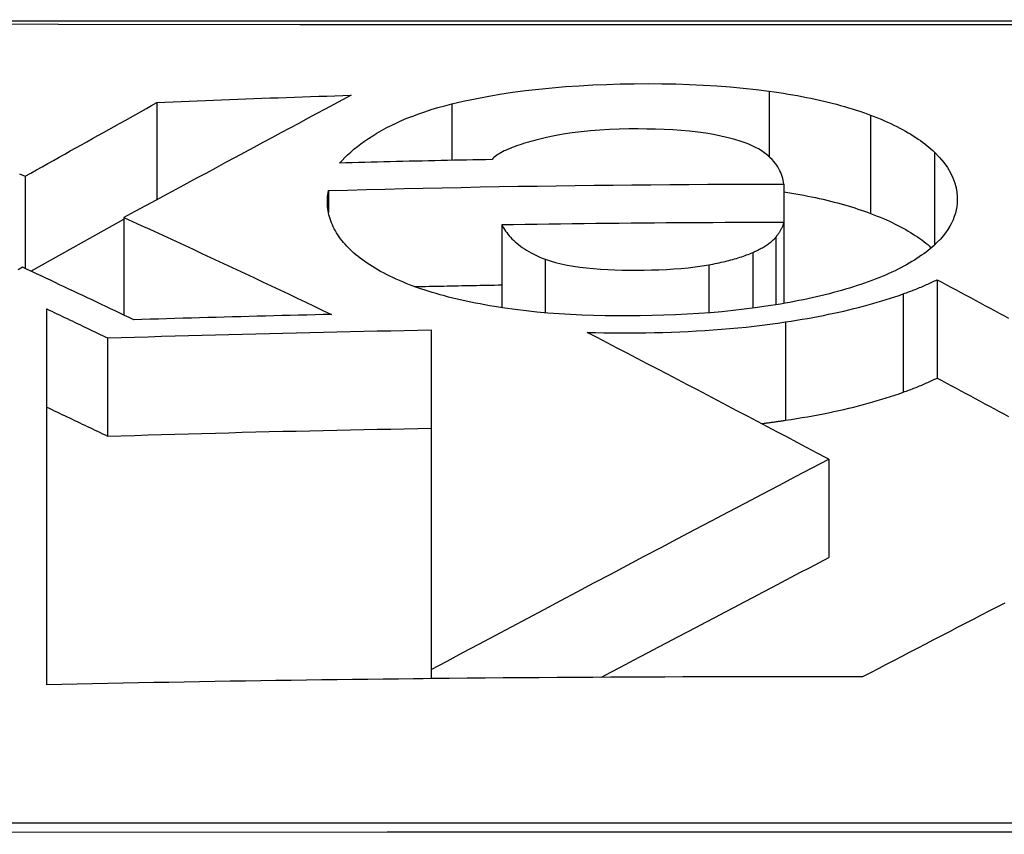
# Model space of a CAD drawing. Header units: inches. Extents: x 23 to 567, y 61 to 264.
# Tile 57 of 256: x 24.722 to 24.8056, y 261.2229 to 261.292. Entities that reach past the tile are written whole.
import ezdxf

# ---------------------------------------------------------------- set-up
doc = ezdxf.new("R2010")
doc.units = ezdxf.units.IN
doc.header["$MEASUREMENT"] = 0
doc.layers.add('Visible Edges(ANSI)', color=7, linetype='Continuous', lineweight=25)
doc.layers.add('Visible Tangent Edges(ANSI)', color=7, linetype='Continuous', lineweight=25)

msp = doc.modelspace()

# ---------------------------------------------------------------- linework, layer by layer
at = {"layer": 'Visible Edges(ANSI)'}
for p, q in [((24.733676, 261.284964), (24.733676, 261.276726)), ((24.722491, 261.278714), (24.722491, 261.270891)), ((24.748223, 261.277503), (24.748223, 261.275628)), ((24.786853, 261.278048), (24.786853, 261.274785)), ((24.72298, 261.270664), (24.73088, 261.275075)), ((24.73088, 261.275219), (24.73088, 261.26693)), ((24.786853, 261.274785), (24.786853, 261.267926)), ((24.762929, 261.274587), (24.762929, 261.267562)), ((24.799852, 261.269935), (24.799852, 261.261593)), ((24.72433, 261.235581), (24.72433, 261.267459)), ((24.756947, 261.265672), (24.756947, 261.236875)), ((24.729495, 261.264994), (24.729495, 261.256663)), ((24.790667, 261.254707), (24.79051, 261.25479)), ((24.790667, 261.254707), (24.790667, 261.246365)), ((24.756947, 261.236875), (24.756947, 261.236094)), ((24.756258, 261.236087), (24.755454, 261.236079)), ((24.756947, 261.236095), (24.756258, 261.236087))]:
    msp.add_line(p, q, dxfattribs=at)
at = {"layer": 'Visible Edges(ANSI)', "flags": 128}
for points in [[(24.821837, 261.291862), (24.804388, 261.291858), (24.786875, 261.291857), (24.769361, 261.291858), (24.751912, 261.291862), (24.734589, 261.291868), (24.717452, 261.291877), (24.700483, 261.291887), (24.683663, 261.2919), (24.667049, 261.291914), (24.650706, 261.291929), (24.634693, 261.291944), (24.619069, 261.291961), (24.603891, 261.291978), (24.589204, 261.291994)], [(24.758683, 261.284849), (24.759661, 261.28508), (24.760666, 261.285294), (24.761697, 261.285491), (24.762755, 261.285671), (24.763838, 261.285835), (24.764942, 261.285982), (24.76606, 261.286111), (24.767191, 261.286223), (24.768333, 261.286318), (24.769485, 261.286397), (24.770645, 261.286461), (24.771812, 261.28651), (24.772982, 261.286545), (24.774158, 261.286565), (24.775335, 261.286572), (24.776509, 261.286565), (24.77768, 261.286543), (24.778847, 261.286506), (24.780007, 261.286453), (24.781155, 261.286383), (24.782291, 261.286297), (24.783412, 261.286193), (24.784519, 261.286071), (24.78561, 261.285931)], [(24.78561, 261.285931), (24.786018, 261.285873), (24.786422, 261.285813), (24.786823, 261.285751), (24.787219, 261.285686), (24.787612, 261.285619), (24.788001, 261.28555), (24.788386, 261.285478), (24.788767, 261.285404), (24.789144, 261.285327), (24.789516, 261.285248), (24.789885, 261.285167), (24.790249, 261.285083), (24.790609, 261.284996), (24.790964, 261.284907), (24.791314, 261.284816), (24.791659, 261.284723), (24.791997, 261.284627), (24.79233, 261.284529), (24.792657, 261.28443), (24.792979, 261.284328), (24.793294, 261.284224), (24.793604, 261.284118), (24.793908, 261.28401), (24.794206, 261.2839)], [(24.722491, 261.278714), (24.722977, 261.278985), (24.72346, 261.279255), (24.723943, 261.279525), (24.724423, 261.279793), (24.724902, 261.280061), (24.725379, 261.280327), (24.725855, 261.280593), (24.726329, 261.280858), (24.726801, 261.281122), (24.727272, 261.281385), (24.72774, 261.281647), (24.728208, 261.281908), (24.728673, 261.282168), (24.729137, 261.282427), (24.729598, 261.282685), (24.730059, 261.282942), (24.730517, 261.283198), (24.730974, 261.283454), (24.731429, 261.283708), (24.731882, 261.283961), (24.732333, 261.284213), (24.732782, 261.284465), (24.73323, 261.284715), (24.733676, 261.284964)], [(24.750143, 261.285585), (24.749409, 261.285191), (24.748674, 261.284796), (24.747936, 261.2844), (24.747196, 261.284002), (24.746452, 261.283602), (24.745704, 261.2832), (24.744952, 261.282796), (24.744195, 261.282389), (24.743431, 261.281978), (24.742662, 261.281564), (24.741885, 261.281146), (24.741101, 261.280724), (24.740309, 261.280298), (24.739508, 261.279867), (24.738697, 261.27943), (24.737877, 261.278988), (24.737045, 261.278541), (24.736203, 261.278087), (24.735349, 261.277627), (24.734482, 261.27716), (24.733603, 261.276686), (24.73271, 261.276205), (24.731802, 261.275716), (24.73088, 261.275219)], [(24.733676, 261.284964), (24.734361, 261.284994), (24.735047, 261.285024), (24.735732, 261.285053), (24.736418, 261.285082), (24.737103, 261.285111), (24.737789, 261.285139), (24.738474, 261.285167), (24.73916, 261.285194), (24.739846, 261.285221), (24.740532, 261.285248), (24.741218, 261.285275), (24.741904, 261.285301), (24.74259, 261.285326), (24.743277, 261.285352), (24.743963, 261.285377), (24.74465, 261.285401), (24.745336, 261.285425), (24.746023, 261.285449), (24.74671, 261.285473), (24.747397, 261.285496), (24.748083, 261.285519), (24.74877, 261.285541), (24.749456, 261.285563), (24.750143, 261.285585)], [(24.749155, 261.279824), (24.749376, 261.280061), (24.74961, 261.280298), (24.749856, 261.280534), (24.750116, 261.28077), (24.75039, 261.281005), (24.750677, 261.281238), (24.75098, 261.28147), (24.751297, 261.2817), (24.751629, 261.281927), (24.751977, 261.282152), (24.752341, 261.282375), (24.752722, 261.282594), (24.75312, 261.282809), (24.753535, 261.283021), (24.753968, 261.283228), (24.754419, 261.283432), (24.754888, 261.28363), (24.755375, 261.283822), (24.755879, 261.284009), (24.756402, 261.28419), (24.756943, 261.284365), (24.757504, 261.284533), (24.758084, 261.284695), (24.758683, 261.284849)], [(24.794206, 261.2839), (24.79451, 261.283783), (24.794806, 261.283666), (24.795095, 261.283546), (24.795377, 261.283426), (24.795653, 261.283303), (24.795921, 261.28318), (24.796183, 261.283055), (24.796437, 261.282929), (24.796685, 261.282801), (24.796927, 261.282672), (24.797162, 261.282542), (24.79739, 261.28241), (24.797612, 261.282278), (24.797827, 261.282144), (24.798036, 261.282009), (24.798239, 261.281872), (24.798436, 261.281735), (24.798626, 261.281596), (24.79881, 261.281457), (24.798989, 261.281316), (24.799161, 261.281174), (24.799328, 261.281031), (24.799488, 261.280888), (24.799643, 261.280743)], [(24.783228, 261.281667), (24.782693, 261.281834), (24.782122, 261.281986), (24.781517, 261.282125), (24.780883, 261.282248), (24.780227, 261.282355), (24.779551, 261.282448), (24.778859, 261.282525), (24.778152, 261.282589), (24.777432, 261.28264), (24.776702, 261.282678), (24.775966, 261.282705), (24.775226, 261.282721), (24.774485, 261.282727), (24.773717, 261.282724), (24.772891, 261.282708), (24.772071, 261.282678), (24.771258, 261.282632), (24.770454, 261.28257), (24.769661, 261.28249), (24.768885, 261.282393), (24.768135, 261.28228), (24.76741, 261.282151), (24.76671, 261.282004), (24.766036, 261.281842)], [(24.766036, 261.281842), (24.765821, 261.281785), (24.765606, 261.281727), (24.765394, 261.281668), (24.765184, 261.281608), (24.764977, 261.281546), (24.764772, 261.281483), (24.764571, 261.281418), (24.764374, 261.281353), (24.764182, 261.281286), (24.763994, 261.281217), (24.763812, 261.281148), (24.763635, 261.281077), (24.763464, 261.281005), (24.7633, 261.280932), (24.763142, 261.280858), (24.762992, 261.280782), (24.762849, 261.280705), (24.762715, 261.280627), (24.762588, 261.280547), (24.762471, 261.280466), (24.762363, 261.280384), (24.762265, 261.280301), (24.762178, 261.280216), (24.762101, 261.28013)], [(24.786853, 261.278048), (24.786829, 261.27821), (24.786799, 261.278372), (24.78676, 261.278535), (24.786714, 261.278698), (24.78666, 261.278861), (24.786596, 261.279023), (24.786524, 261.279184), (24.786441, 261.279344), (24.786349, 261.279504), (24.786245, 261.279662), (24.78613, 261.279821), (24.786001, 261.279978), (24.78586, 261.280135), (24.785704, 261.280289), (24.785533, 261.280442), (24.785347, 261.280593), (24.785145, 261.280741), (24.784926, 261.280886), (24.78469, 261.281027), (24.784436, 261.281164), (24.784164, 261.281297), (24.783872, 261.281425), (24.78356, 261.281549), (24.783228, 261.281667)], [(24.799643, 261.280743), (24.800061, 261.280316), (24.800423, 261.279884), (24.800732, 261.279449), (24.800989, 261.27901), (24.801196, 261.278569), (24.80135, 261.27814), (24.801455, 261.277734), (24.80152, 261.277356), (24.801552, 261.277008), (24.801559, 261.276697), (24.801547, 261.276413), (24.801517, 261.276132), (24.801468, 261.275851), (24.8014, 261.275571), (24.801312, 261.275293), (24.801205, 261.275016), (24.801078, 261.27474), (24.80093, 261.274466), (24.800761, 261.274193), (24.800571, 261.273921), (24.800359, 261.273651), (24.800126, 261.273382), (24.79987, 261.273115), (24.799591, 261.27285)], [(24.762101, 261.28013), (24.761561, 261.28012), (24.76102, 261.280109), (24.760481, 261.280098), (24.759941, 261.280087), (24.759401, 261.280076), (24.758861, 261.280065), (24.758321, 261.280053), (24.757782, 261.280041), (24.757242, 261.280029), (24.756703, 261.280017), (24.756163, 261.280005), (24.755624, 261.279992), (24.755085, 261.279979), (24.754545, 261.279966), (24.754006, 261.279953), (24.753467, 261.279939), (24.752928, 261.279925), (24.752389, 261.279912), (24.75185, 261.279897), (24.751311, 261.279883), (24.750772, 261.279868), (24.750233, 261.279854), (24.749694, 261.279839), (24.749155, 261.279824)], [(24.722027, 261.27893), (24.722491, 261.278714)], [(24.749259, 261.273404), (24.749138, 261.27357), (24.749024, 261.273738), (24.748917, 261.273905), (24.748817, 261.274073), (24.748725, 261.274242), (24.748639, 261.27441), (24.74856, 261.274579), (24.748488, 261.274749), (24.748423, 261.274919), (24.748364, 261.275089), (24.748313, 261.275259), (24.748267, 261.27543), (24.748229, 261.275601), (24.748197, 261.275772), (24.748171, 261.275944), (24.748152, 261.276116), (24.748139, 261.276288), (24.748132, 261.276461), (24.748132, 261.276634), (24.748138, 261.276807), (24.74815, 261.276981), (24.748168, 261.277155), (24.748193, 261.277329), (24.748223, 261.277503)], [(24.748223, 261.277503), (24.749832, 261.277547), (24.751441, 261.277589), (24.75305, 261.277629), (24.75466, 261.277667), (24.75627, 261.277704), (24.75788, 261.277738), (24.759489, 261.277771), (24.761098, 261.277803), (24.762707, 261.277832), (24.764316, 261.277859), (24.765925, 261.277885), (24.767534, 261.277908), (24.769144, 261.27793), (24.770753, 261.27795), (24.772363, 261.277969), (24.773973, 261.277985), (24.775583, 261.277999), (24.777194, 261.278012), (24.778804, 261.278022), (24.780414, 261.278031), (24.782023, 261.278038), (24.783633, 261.278043), (24.785243, 261.278046), (24.786853, 261.278048)], [(24.786853, 261.277403), (24.787199, 261.277347), (24.787542, 261.277289), (24.787881, 261.277229), (24.788218, 261.277167), (24.788552, 261.277104), (24.788883, 261.277038), (24.78921, 261.276971), (24.789535, 261.276902), (24.789856, 261.276831), (24.790174, 261.276758), (24.790489, 261.276683), (24.790801, 261.276606), (24.791108, 261.276528), (24.791412, 261.276448), (24.791711, 261.276366), (24.792006, 261.276282), (24.792296, 261.276197), (24.792582, 261.276111), (24.792864, 261.276022), (24.793141, 261.275933), (24.793414, 261.275841), (24.793682, 261.275748), (24.793946, 261.275654), (24.794206, 261.275557)], [(24.73088, 261.275219), (24.731615, 261.274884), (24.73235, 261.274548), (24.733085, 261.274211), (24.73382, 261.273873), (24.734555, 261.273534), (24.735291, 261.273195), (24.736026, 261.272855), (24.736762, 261.272514), (24.737497, 261.272172), (24.738232, 261.27183), (24.738967, 261.271487), (24.739702, 261.271144), (24.740437, 261.2708), (24.741171, 261.270456), (24.741905, 261.270111), (24.742638, 261.269765), (24.743371, 261.269419), (24.744104, 261.269073), (24.744836, 261.268727), (24.745567, 261.26838), (24.746298, 261.268033), (24.747028, 261.267685), (24.747758, 261.267337), (24.748486, 261.26699)], [(24.786853, 261.274785), (24.785856, 261.274785), (24.784859, 261.274784), (24.783861, 261.274782), (24.782864, 261.274779), (24.781867, 261.274776), (24.78087, 261.274772), (24.779874, 261.274767), (24.778877, 261.274762), (24.77788, 261.274756), (24.776884, 261.27475), (24.775887, 261.274742), (24.77489, 261.274734), (24.773894, 261.274726), (24.772897, 261.274716), (24.7719, 261.274706), (24.770903, 261.274696), (24.769906, 261.274684), (24.768909, 261.274672), (24.767912, 261.27466), (24.766915, 261.274646), (24.765918, 261.274632), (24.764922, 261.274618), (24.763925, 261.274603), (24.762929, 261.274587)], [(24.78618, 261.273553), (24.78622, 261.273602), (24.78626, 261.273652), (24.786299, 261.273702), (24.786338, 261.273753), (24.786375, 261.273803), (24.786412, 261.273854), (24.786448, 261.273905), (24.786483, 261.273957), (24.786516, 261.274008), (24.786549, 261.27406), (24.78658, 261.274112), (24.78661, 261.274164), (24.786639, 261.274216), (24.786667, 261.274268), (24.786693, 261.27432), (24.786717, 261.274372), (24.78674, 261.274424), (24.786761, 261.274476), (24.786781, 261.274527), (24.786799, 261.274579), (24.786815, 261.274631), (24.78683, 261.274683), (24.786842, 261.274734), (24.786853, 261.274785)], [(24.794206, 261.275557), (24.794488, 261.27545), (24.794763, 261.275341), (24.795033, 261.27523), (24.795296, 261.275119), (24.795553, 261.275006), (24.795805, 261.274892), (24.79605, 261.274777), (24.79629, 261.27466), (24.796524, 261.274543), (24.796752, 261.274424), (24.796974, 261.274304), (24.797191, 261.274183), (24.797402, 261.274061), (24.797608, 261.273938), (24.797808, 261.273814), (24.798002, 261.273689), (24.798192, 261.273563), (24.798375, 261.273436), (24.798554, 261.273308), (24.798727, 261.273179), (24.798895, 261.273049), (24.799058, 261.272918), (24.799216, 261.272786), (24.799369, 261.272653)], [(24.762929, 261.274587), (24.763001, 261.274456), (24.763079, 261.274325), (24.763162, 261.274194), (24.763251, 261.274063), (24.763346, 261.273932), (24.763447, 261.273802), (24.763555, 261.273672), (24.763669, 261.273542), (24.763789, 261.273414), (24.763917, 261.273286), (24.764052, 261.27316), (24.764194, 261.273035), (24.764344, 261.272911), (24.764502, 261.27279), (24.764668, 261.27267), (24.764842, 261.272551), (24.765026, 261.272434), (24.76522, 261.272319), (24.765424, 261.272206), (24.765638, 261.272095), (24.765863, 261.271987), (24.7661, 261.271881), (24.766347, 261.271778), (24.766606, 261.271678)], [(24.75397, 261.269986), (24.753692, 261.270115), (24.753421, 261.270245), (24.753157, 261.270377), (24.752901, 261.270509), (24.752653, 261.270643), (24.752411, 261.270779), (24.752178, 261.270915), (24.751951, 261.271053), (24.751731, 261.271191), (24.751519, 261.271331), (24.751314, 261.271472), (24.751115, 261.271615), (24.750924, 261.271758), (24.750739, 261.271902), (24.750562, 261.272048), (24.750391, 261.272194), (24.750226, 261.272342), (24.750069, 261.272491), (24.749918, 261.27264), (24.749773, 261.272791), (24.749635, 261.272943), (24.749503, 261.273095), (24.749378, 261.273249), (24.749259, 261.273404)], [(24.784212, 261.272245), (24.784323, 261.272295), (24.784431, 261.272345), (24.784538, 261.272396), (24.784641, 261.272447), (24.784743, 261.272498), (24.784842, 261.27255), (24.784939, 261.272602), (24.785033, 261.272655), (24.785125, 261.272708), (24.785214, 261.272761), (24.7853, 261.272815), (24.785384, 261.272869), (24.785466, 261.272924), (24.785545, 261.272979), (24.785621, 261.273034), (24.785694, 261.27309), (24.785765, 261.273146), (24.785832, 261.273203), (24.785897, 261.27326), (24.78596, 261.273318), (24.786019, 261.273376), (24.786076, 261.273435), (24.786129, 261.273493), (24.78618, 261.273553)], [(24.780484, 261.271201), (24.780663, 261.271234), (24.780841, 261.271268), (24.781017, 261.271304), (24.781192, 261.271339), (24.781364, 261.271376), (24.781535, 261.271414), (24.781705, 261.271452), (24.781872, 261.271492), (24.782037, 261.271532), (24.7822, 261.271573), (24.782361, 261.271615), (24.78252, 261.271658), (24.782676, 261.271702), (24.782831, 261.271747), (24.782982, 261.271793), (24.78313, 261.27184), (24.783276, 261.271887), (24.783419, 261.271936), (24.783559, 261.271985), (24.783695, 261.272035), (24.783829, 261.272086), (24.78396, 261.272139), (24.784087, 261.272192), (24.784212, 261.272245)], [(24.799591, 261.27285), (24.799431, 261.272707), (24.799264, 261.272565), (24.799092, 261.272424), (24.798913, 261.272284), (24.798729, 261.272145), (24.798538, 261.272007), (24.798341, 261.271871), (24.798138, 261.271736), (24.797929, 261.271602), (24.797713, 261.271469), (24.797491, 261.271338), (24.797263, 261.271208), (24.797028, 261.271079), (24.796786, 261.270952), (24.796538, 261.270825), (24.796283, 261.2707), (24.796022, 261.270577), (24.795754, 261.270455), (24.795478, 261.270334), (24.795196, 261.270214), (24.794908, 261.270096), (24.794612, 261.26998), (24.794309, 261.269865), (24.793999, 261.269751)], [(24.766606, 261.271678), (24.767026, 261.271535), (24.767479, 261.271403), (24.767965, 261.271283), (24.768476, 261.271177), (24.769008, 261.271085), (24.769559, 261.271005), (24.770128, 261.270937), (24.770712, 261.27088), (24.77131, 261.270835), (24.771915, 261.2708), (24.772526, 261.270774), (24.77314, 261.270757), (24.773757, 261.270749), (24.774373, 261.270747), (24.775001, 261.270753), (24.775632, 261.270765), (24.776262, 261.270785), (24.776889, 261.270813), (24.777513, 261.270851), (24.778131, 261.270898), (24.778739, 261.270955), (24.779336, 261.271025), (24.779919, 261.271106), (24.780484, 261.271201)], [(24.722284, 261.270988), (24.721909, 261.270781)], [(24.731708, 261.266534), (24.731316, 261.266722), (24.730924, 261.266909), (24.730532, 261.267096), (24.73014, 261.267283), (24.729748, 261.26747), (24.729356, 261.267657), (24.728963, 261.267844), (24.728571, 261.26803), (24.728178, 261.268217), (24.727785, 261.268403), (24.727393, 261.268589), (24.727, 261.268774), (24.726607, 261.26896), (24.726214, 261.269145), (24.725821, 261.269331), (24.725428, 261.269516), (24.725035, 261.2697), (24.724642, 261.269885), (24.724249, 261.270069), (24.723856, 261.270254), (24.723463, 261.270438), (24.72307, 261.270621), (24.722677, 261.270805), (24.722284, 261.270988)], [(24.762308, 261.267661), (24.761896, 261.267731), (24.761489, 261.267804), (24.761086, 261.267879), (24.76069, 261.267956), (24.760298, 261.268036), (24.759911, 261.268118), (24.75953, 261.268202), (24.759154, 261.268289), (24.758784, 261.268378), (24.758419, 261.268469), (24.758059, 261.268563), (24.757705, 261.26866), (24.757357, 261.268759), (24.757014, 261.26886), (24.756678, 261.268963), (24.756349, 261.269069), (24.756028, 261.269177), (24.755713, 261.269286), (24.755405, 261.269398), (24.755105, 261.269511), (24.754811, 261.269627), (24.754524, 261.269745), (24.754244, 261.269864), (24.75397, 261.269986)], [(24.793999, 261.269751), (24.793694, 261.269643), (24.793384, 261.269536), (24.793068, 261.269432), (24.792747, 261.269329), (24.792421, 261.269228), (24.79209, 261.269129), (24.791754, 261.269031), (24.791412, 261.268936), (24.791065, 261.268842), (24.790713, 261.268751), (24.790356, 261.268661), (24.789994, 261.268573), (24.789629, 261.268487), (24.789259, 261.268404), (24.788886, 261.268322), (24.788508, 261.268243), (24.788127, 261.268165), (24.787742, 261.26809), (24.787353, 261.268017), (24.78696, 261.267945), (24.786563, 261.267876), (24.786163, 261.267809), (24.785759, 261.267743), (24.785351, 261.26768)], [(24.796986, 261.268735), (24.797117, 261.268782), (24.797246, 261.268829), (24.797375, 261.268877), (24.797503, 261.268925), (24.79763, 261.268973), (24.797756, 261.269021), (24.79788, 261.26907), (24.798004, 261.269119), (24.798127, 261.269168), (24.798249, 261.269218), (24.79837, 261.269267), (24.798489, 261.269317), (24.798608, 261.269367), (24.798726, 261.269418), (24.798843, 261.269468), (24.798959, 261.269519), (24.799074, 261.26957), (24.799188, 261.269622), (24.799301, 261.269673), (24.799413, 261.269725), (24.799524, 261.269777), (24.799634, 261.26983), (24.799743, 261.269882), (24.799852, 261.269935)], [(24.799852, 261.269935), (24.800256, 261.269718), (24.800661, 261.269501), (24.801066, 261.269284), (24.80147, 261.269067), (24.801875, 261.268849), (24.80228, 261.268632), (24.802685, 261.268414), (24.80309, 261.268196), (24.803494, 261.267979), (24.803899, 261.267761), (24.804304, 261.267543), (24.804708, 261.267326), (24.805113, 261.267108), (24.805517, 261.26689), (24.805921, 261.266673)], [(24.755537, 261.26935), (24.755845, 261.269356), (24.756152, 261.269363), (24.75646, 261.26937), (24.756768, 261.269377), (24.757076, 261.269383), (24.757384, 261.26939), (24.757692, 261.269396), (24.758, 261.269403), (24.758308, 261.269409), (24.758615, 261.269415), (24.758923, 261.269421), (24.759231, 261.269428), (24.759539, 261.269434), (24.759848, 261.26944), (24.760156, 261.269446), (24.760464, 261.269451), (24.760772, 261.269457), (24.76108, 261.269463), (24.761388, 261.269469), (24.761696, 261.269474), (24.762004, 261.26948), (24.762312, 261.269485), (24.762621, 261.269491), (24.762929, 261.269496)], [(24.786994, 261.266353), (24.787465, 261.266426), (24.787932, 261.266501), (24.788395, 261.266578), (24.788854, 261.266658), (24.789308, 261.26674), (24.789757, 261.266824), (24.790203, 261.266911), (24.790643, 261.267), (24.79108, 261.267092), (24.791511, 261.267185), (24.791938, 261.267282), (24.79236, 261.26738), (24.792777, 261.267481), (24.79319, 261.267585), (24.793596, 261.26769), (24.793997, 261.267798), (24.794392, 261.267908), (24.79478, 261.26802), (24.795163, 261.268134), (24.79554, 261.26825), (24.79591, 261.268368), (24.796275, 261.268488), (24.796633, 261.268611), (24.796986, 261.268735)], [(24.72433, 261.267459), (24.724545, 261.267357), (24.724761, 261.267255), (24.724976, 261.267153), (24.725191, 261.267051), (24.725407, 261.266948), (24.725622, 261.266846), (24.725837, 261.266743), (24.726052, 261.266641), (24.726268, 261.266538), (24.726483, 261.266436), (24.726698, 261.266333), (24.726913, 261.26623), (24.727129, 261.266128), (24.727344, 261.266025), (24.727559, 261.265922), (24.727774, 261.265819), (24.727989, 261.265716), (24.728204, 261.265613), (24.72842, 261.26551), (24.728635, 261.265407), (24.72885, 261.265303), (24.729065, 261.2652), (24.72928, 261.265097), (24.729495, 261.264994)], [(24.785351, 261.26768), (24.784432, 261.267547), (24.783498, 261.267426), (24.782549, 261.267318), (24.781588, 261.267222), (24.78062, 261.267138), (24.779643, 261.267066), (24.778659, 261.267006), (24.777669, 261.266957), (24.776672, 261.266919), (24.775671, 261.266892), (24.774668, 261.266875), (24.77367, 261.266868), (24.772682, 261.266871), (24.771695, 261.266883), (24.77071, 261.266906), (24.76973, 261.26694), (24.768757, 261.266986), (24.767795, 261.267043), (24.766845, 261.267113), (24.765908, 261.267196), (24.764985, 261.267291), (24.764077, 261.2674), (24.763184, 261.267524), (24.762308, 261.267661)], [(24.748486, 261.26699), (24.747787, 261.266974), (24.747087, 261.266958), (24.746388, 261.266941), (24.745688, 261.266924), (24.744988, 261.266907), (24.744289, 261.26689), (24.743589, 261.266873), (24.74289, 261.266855), (24.74219, 261.266837), (24.741491, 261.266819), (24.740792, 261.2668), (24.740093, 261.266781), (24.739394, 261.266762), (24.738695, 261.266743), (24.737996, 261.266723), (24.737297, 261.266703), (24.736598, 261.266683), (24.7359, 261.266662), (24.735201, 261.266642), (24.734502, 261.266621), (24.733804, 261.266599), (24.733105, 261.266578), (24.732406, 261.266556), (24.731708, 261.266534)], [(24.729495, 261.264994), (24.730638, 261.26503), (24.731782, 261.265066), (24.732925, 261.265101), (24.734069, 261.265135), (24.735213, 261.265168), (24.736357, 261.265201), (24.737501, 261.265233), (24.738645, 261.265265), (24.739789, 261.265296), (24.740933, 261.265326), (24.742076, 261.265355), (24.74322, 261.265384), (24.744363, 261.265412), (24.745507, 261.265439), (24.746651, 261.265465), (24.747794, 261.265491), (24.748938, 261.265516), (24.750082, 261.265541), (24.751226, 261.265564), (24.75237, 261.265587), (24.753514, 261.265609), (24.754658, 261.265631), (24.755802, 261.265652), (24.756947, 261.265672)], [(24.770169, 261.265467), (24.770878, 261.265448), (24.771588, 261.265434), (24.772299, 261.265425), (24.773011, 261.265421), (24.773723, 261.265421), (24.774438, 261.265425), (24.775157, 261.265434), (24.775877, 261.265448), (24.776596, 261.265466), (24.777313, 261.265489), (24.778029, 261.265517), (24.778742, 261.26555), (24.779454, 261.265588), (24.780163, 261.265631), (24.780869, 261.26568), (24.781571, 261.265733), (24.782268, 261.265792), (24.78296, 261.265856), (24.783647, 261.265925), (24.784328, 261.266), (24.785004, 261.26608), (24.785673, 261.266166), (24.786337, 261.266257), (24.786994, 261.266353)], [(24.79051, 261.25479), (24.789673, 261.255234), (24.788835, 261.255678), (24.787995, 261.256122), (24.787154, 261.256568), (24.786311, 261.257013), (24.785466, 261.257459), (24.78462, 261.257906), (24.783773, 261.258352), (24.782925, 261.258799), (24.782076, 261.259246), (24.781227, 261.259693), (24.780376, 261.260139), (24.779526, 261.260586), (24.778674, 261.261032), (24.777823, 261.261478), (24.776971, 261.261924), (24.77612, 261.262369), (24.775268, 261.262814), (24.774417, 261.263258), (24.773566, 261.263702), (24.772716, 261.264144), (24.771866, 261.264586), (24.771017, 261.265027), (24.770169, 261.265467)], [(24.796986, 261.260393), (24.797117, 261.26044), (24.797246, 261.260487), (24.797375, 261.260535), (24.797503, 261.260583), (24.79763, 261.260631), (24.797756, 261.260679), (24.79788, 261.260728), (24.798004, 261.260777), (24.798127, 261.260826), (24.798249, 261.260876), (24.79837, 261.260925), (24.798489, 261.260975), (24.798608, 261.261025), (24.798726, 261.261076), (24.798843, 261.261126), (24.798959, 261.261177), (24.799074, 261.261229), (24.799188, 261.26128), (24.799301, 261.261332), (24.799413, 261.261383), (24.799524, 261.261436), (24.799634, 261.261488), (24.799743, 261.261541), (24.799852, 261.261593)], [(24.799852, 261.261593), (24.800256, 261.261376), (24.800661, 261.261159), (24.801066, 261.260942), (24.80147, 261.260725), (24.801875, 261.260508), (24.80228, 261.26029), (24.802685, 261.260073), (24.80309, 261.259855), (24.803494, 261.259638), (24.803899, 261.25942), (24.804304, 261.259202), (24.804708, 261.258985), (24.805112, 261.258767), (24.805517, 261.258549), (24.805921, 261.258332)], [(24.786994, 261.258011), (24.787465, 261.258083), (24.787932, 261.258158), (24.788395, 261.258236), (24.788854, 261.258315), (24.789308, 261.258397), (24.789757, 261.258482), (24.790203, 261.258569), (24.790643, 261.258658), (24.79108, 261.258749), (24.791511, 261.258843), (24.791938, 261.258939), (24.79236, 261.259038), (24.792777, 261.259139), (24.79319, 261.259242), (24.793596, 261.259348), (24.793997, 261.259456), (24.794392, 261.259565), (24.79478, 261.259677), (24.795163, 261.259791), (24.79554, 261.259908), (24.79591, 261.260026), (24.796275, 261.260146), (24.796633, 261.260269), (24.796986, 261.260393)], [(24.72433, 261.259132), (24.724545, 261.259029), (24.724761, 261.258927), (24.724976, 261.258825), (24.725191, 261.258722), (24.725407, 261.25862), (24.725622, 261.258517), (24.725837, 261.258415), (24.726052, 261.258312), (24.726268, 261.258209), (24.726483, 261.258107), (24.726698, 261.258004), (24.726913, 261.257901), (24.727129, 261.257798), (24.727344, 261.257695), (24.727559, 261.257592), (24.727774, 261.257489), (24.727989, 261.257386), (24.728204, 261.257283), (24.72842, 261.25718), (24.728635, 261.257076), (24.72885, 261.256973), (24.729065, 261.25687), (24.72928, 261.256766), (24.729495, 261.256663)], [(24.729495, 261.256663), (24.730637, 261.256699), (24.73178, 261.256734), (24.732922, 261.256768), (24.734065, 261.256802), (24.735207, 261.256835), (24.73635, 261.256868), (24.737493, 261.2569), (24.738636, 261.256931), (24.739779, 261.256961), (24.740922, 261.256991), (24.742066, 261.25702), (24.743209, 261.257048), (24.744353, 261.257076), (24.745497, 261.257103), (24.746641, 261.257129), (24.747786, 261.257154), (24.74893, 261.257179), (24.750075, 261.257203), (24.751221, 261.257226), (24.752366, 261.257249), (24.753511, 261.257271), (24.754656, 261.257292), (24.755802, 261.257313), (24.756947, 261.257333)], [(24.784951, 261.257731), (24.785037, 261.257742), (24.785123, 261.257753), (24.785209, 261.257763), (24.785295, 261.257774), (24.785381, 261.257785), (24.785467, 261.257796), (24.785553, 261.257807), (24.785638, 261.257819), (24.785724, 261.25783), (24.785809, 261.257841), (24.785895, 261.257853), (24.78598, 261.257865), (24.786065, 261.257876), (24.78615, 261.257888), (24.786235, 261.2579), (24.78632, 261.257912), (24.786405, 261.257924), (24.786489, 261.257936), (24.786574, 261.257948), (24.786658, 261.257961), (24.786743, 261.257973), (24.786827, 261.257986), (24.786911, 261.257998), (24.786994, 261.258011)], [(24.756947, 261.236875), (24.758284, 261.237588), (24.759634, 261.238307), (24.760994, 261.239032), (24.762364, 261.239761), (24.763743, 261.240495), (24.765131, 261.241233), (24.766526, 261.241975), (24.767928, 261.242719), (24.769336, 261.243467), (24.77075, 261.244216), (24.772168, 261.244968), (24.77359, 261.245721), (24.775015, 261.246475), (24.776442, 261.247229), (24.777871, 261.247984), (24.7793, 261.248738), (24.780729, 261.249491), (24.782158, 261.250244), (24.783584, 261.250994), (24.785009, 261.251743), (24.78643, 261.252489), (24.787847, 261.253232), (24.78926, 261.253971), (24.790667, 261.254707)], [(24.77138, 261.236209), (24.772182, 261.236633), (24.772985, 261.237059), (24.773788, 261.237484), (24.774593, 261.23791), (24.775399, 261.238336), (24.776205, 261.238762), (24.777011, 261.239188), (24.777818, 261.239614), (24.778626, 261.24004), (24.779433, 261.240466), (24.78024, 261.240891), (24.781047, 261.241317), (24.781854, 261.241742), (24.78266, 261.242166), (24.783466, 261.24259), (24.784271, 261.243013), (24.785075, 261.243435), (24.785878, 261.243857), (24.78668, 261.244277), (24.78748, 261.244697), (24.788279, 261.245116), (24.789077, 261.245533), (24.789873, 261.24595), (24.790667, 261.246365)], [(24.805592, 261.242511), (24.80492, 261.242164), (24.804248, 261.241817), (24.803577, 261.241469), (24.802905, 261.241121), (24.802233, 261.240773), (24.801562, 261.240425), (24.80089, 261.240077), (24.800219, 261.239729), (24.799548, 261.23938), (24.798878, 261.239032), (24.798208, 261.238683), (24.797538, 261.238335), (24.796868, 261.237986), (24.796199, 261.237638), (24.795531, 261.23729), (24.794863, 261.236942), (24.794196, 261.236594), (24.793529, 261.236246)], [(24.755454, 261.236079), (24.754157, 261.236064), (24.752859, 261.23605), (24.751561, 261.236034), (24.750264, 261.236018), (24.748966, 261.236002), (24.747668, 261.235984), (24.746371, 261.235967), (24.745073, 261.235949), (24.743775, 261.23593), (24.742478, 261.23591), (24.741181, 261.23589), (24.739884, 261.23587), (24.738587, 261.235849), (24.737291, 261.235827), (24.735994, 261.235805), (24.734698, 261.235782), (24.733402, 261.235759), (24.732106, 261.235735), (24.73081, 261.235711), (24.729514, 261.235686), (24.728218, 261.23566), (24.726922, 261.235634), (24.725626, 261.235608), (24.72433, 261.235581)], [(24.793529, 261.236246), (24.792005, 261.236249), (24.79048, 261.236251), (24.788956, 261.236252), (24.787431, 261.236252), (24.785906, 261.236252), (24.784382, 261.236251), (24.782858, 261.236249), (24.781334, 261.236246), (24.779809, 261.236243), (24.778285, 261.236238), (24.776761, 261.236233), (24.775237, 261.236227), (24.773713, 261.236221), (24.772188, 261.236213), (24.770664, 261.236205), (24.769139, 261.236196), (24.767615, 261.236186), (24.76609, 261.236175), (24.764566, 261.236164), (24.763042, 261.236151), (24.761518, 261.236138), (24.759994, 261.236125), (24.75847, 261.23611), (24.756947, 261.236095)]]:
    msp.add_lwpolyline(points, dxfattribs=at)
at = {"layer": 'Visible Tangent Edges(ANSI)'}
for p, q in [((24.78561, 261.285931), (24.78561, 261.280375)), ((24.758683, 261.284849), (24.758683, 261.280061)), ((24.794206, 261.2839), (24.794206, 261.275557)), ((24.799643, 261.280743), (24.799643, 261.272898)), ((24.78618, 261.273553), (24.78618, 261.267812)), ((24.784212, 261.272245), (24.784212, 261.267517)), ((24.766606, 261.271678), (24.766606, 261.267133)), ((24.780484, 261.271201), (24.780484, 261.267127)), ((24.796986, 261.268735), (24.796986, 261.260393)), ((24.786994, 261.266353), (24.786994, 261.258011))]:
    msp.add_line(p, q, dxfattribs=at)
at = {"layer": 'Visible Tangent Edges(ANSI)', "flags": 128}
for points in [[(24.591405, 261.291819), (24.609008, 261.291785), (24.627231, 261.291751), (24.646014, 261.291718), (24.665302, 261.291686), (24.685012, 261.291657), (24.705036, 261.291631), (24.725318, 261.29161), (24.745806, 261.291595), (24.766445, 261.291584), (24.787182, 261.291581), (24.807958, 261.291584), (24.828649, 261.291594), (24.849176, 261.29161), (24.869476, 261.291632), (24.889489, 261.291657), (24.909153, 261.291687), (24.928405, 261.291718), (24.947184, 261.291752), (24.965415, 261.291786), (24.982991, 261.29182), (24.999873, 261.291853), (25.016029, 261.291885)], [(25.195491, 261.223879), (25.162703, 261.223877), (25.129617, 261.223875), (25.096258, 261.223872), (25.062649, 261.223869), (25.028814, 261.223864), (24.994794, 261.22386), (24.9606, 261.223856), (24.92624, 261.223852), (24.891754, 261.223848), (24.857182, 261.223846), (24.822567, 261.223844), (24.787938, 261.223843), (24.753298, 261.223844), (24.71865, 261.223845), (24.683996, 261.223848), (24.649373, 261.223852), (24.614833, 261.223856), (24.580417, 261.22386)], [(24.579864, 261.223033), (24.61438, 261.22305), (24.649016, 261.223065), (24.683732, 261.223077), (24.718476, 261.223086), (24.753213, 261.223091), (24.787939, 261.223093), (24.822655, 261.223091), (24.857358, 261.223085), (24.892019, 261.223077), (24.926598, 261.223065), (24.961054, 261.22305), (24.995347, 261.223032), (25.029472, 261.223012), (25.063416, 261.22299), (25.097138, 261.222967), (25.130615, 261.222942), (25.163825, 261.222917), (25.19674, 261.222891)]]:
    msp.add_lwpolyline(points, dxfattribs=at)

doc.saveas('drawing.dxf')
